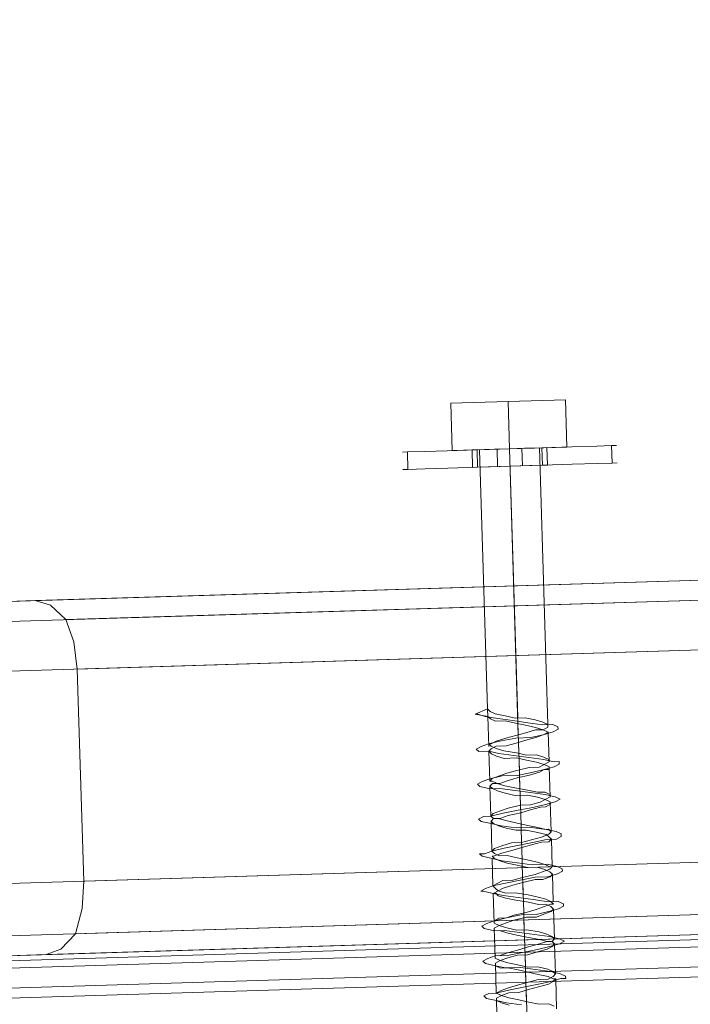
# Model space of a CAD drawing. Extents: x 147111805 to 147230536, y 410950310 to 411028142.
# Tile 6 of 256: x 147160790 to 147160847, y 410974431 to 410974514. Entities that reach past the tile are written whole.
import ezdxf

# ---------------------------------------------------------------- set-up
doc = ezdxf.new("R2010")
doc.units = 0
doc.header["$LTSCALE"] = 100
doc.layers.add('T--A9041--_VERHARDINGEN_Tegels', color=9, linetype='Continuous', transparency=0.3)
doc.layers.add('T--L9071--_TERREINMEUBILAIR_Stoelen', color=1, linetype='Continuous')

# ---------------------------------------------------------------- blocks, each defined once
blk = doc.blocks.new('Picknicktafel 180x160cm')
at = {"layer": 'T--L9071--_TERREINMEUBILAIR_Stoelen', "lineweight": 0}
for p, q in [((198.6396153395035, 0), (198.6396153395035, 1589.116922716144)), ((216.5826199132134, 0), (216.5826199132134, 1589.116922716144)), ((194.2066377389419, 1588.06145185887), (194.2066377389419, 1.055470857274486)), ((220.8045033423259, 1588.06145185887), (220.8045033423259, 1.055470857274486)), ((192.5178843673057, 3.588600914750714), (192.5178843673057, 1585.528321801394)), ((192.5178843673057, 1585.528321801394), (192.5178843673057, 1540.565263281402)), ((222.4932567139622, 3.588600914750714), (222.4932567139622, 1585.528321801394)), ((222.4932567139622, 1540.565263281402), (222.4932567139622, 1585.528321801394)), ((189.7736601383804, 1578.77330831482), (189.7736601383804, 1311.316993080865)), ((192.095696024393, 1578.77330831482), (192.095696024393, 1311.316993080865)), ((192.5178843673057, 1311.316993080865), (192.5178843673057, 1578.77330831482)), ((188.929283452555, 1560.830303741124), (188.929283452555, 1329.259997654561)), ((191.4624135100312, 1560.830303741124), (191.4624135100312, 1329.259997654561)), ((192.5178843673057, 1329.259997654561), (192.5178843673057, 1560.830303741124)), ((192.5178843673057, 1560.830303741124), (192.5178843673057, 1329.259997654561)), ((192.5178843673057, 1540.565263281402), (192.5178843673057, 48.55165943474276)), ((192.5178843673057, 1540.565263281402), (192.5178843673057, 1540.565263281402)), ((192.5178843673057, 1540.565263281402), (192.9400727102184, 1539.298698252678)), ((222.0710683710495, 1539.298698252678), (222.4932567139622, 1540.565263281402)), ((222.4932567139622, 1540.565263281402), (222.4932567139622, 48.55165943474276)), ((192.9400727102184, 1539.298698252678), (194.2066377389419, 1538.032133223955)), ((220.8045033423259, 1538.032133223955), (222.0710683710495, 1539.298698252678)), ((194.2066377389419, 1538.032133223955), (196.3175794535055, 1537.398850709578)), ((194.2066377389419, 1538.032133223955), (194.2066377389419, 51.08478949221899)), ((218.904655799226, 1537.398850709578), (220.8045033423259, 1538.032133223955)), ((220.8045033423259, 1538.032133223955), (220.8045033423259, 51.08478949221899)), ((196.3175794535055, 1537.398850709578), (198.6396153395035, 1537.187756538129)), ((198.6396153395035, 52.14026034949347), (198.6396153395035, 1537.187756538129)), ((198.6396153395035, 1537.187756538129), (216.5826199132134, 1537.187756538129)), ((216.5826199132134, 1537.187756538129), (218.904655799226, 1537.398850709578)), ((216.5826199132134, 1537.187756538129), (216.5826199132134, 52.14026034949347)), ((216.5826199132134, 1537.187756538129), (216.5826199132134, 1537.187756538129)), ((232.6257769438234, 1509.112231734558), (232.6257769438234, 1508.690043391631)), ((232.6257769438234, 1508.690043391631), (232.6257769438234, 1509.112231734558)), ((232.6257769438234, 1509.112231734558), (232.6257769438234, 1509.112231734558)), ((232.6257769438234, 1508.690043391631), (232.6257769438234, 1507.212384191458)), ((232.6257769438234, 1507.212384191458), (232.6257769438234, 1508.690043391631)), ((232.6257769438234, 1508.690043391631), (234.1034361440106, 1508.690043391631)), ((234.1034361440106, 1509.112231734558), (234.1034361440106, 1508.690043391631)), ((234.1034361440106, 1508.690043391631), (234.1034361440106, 1509.112231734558)), ((234.1034361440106, 1509.112231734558), (234.1034361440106, 1509.112231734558)), ((234.1034361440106, 1508.690043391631), (234.1034361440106, 1507.212384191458)), ((234.1034361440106, 1507.212384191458), (234.1034361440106, 1508.690043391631)), ((232.6257769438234, 1507.212384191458), (232.6257769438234, 1505.312536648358)), ((232.6257769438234, 1505.312536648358), (232.6257769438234, 1507.212384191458)), ((234.1034361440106, 1507.212384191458), (234.1034361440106, 1505.312536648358)), ((234.1034361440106, 1505.312536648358), (234.1034361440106, 1507.212384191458)), ((232.6257769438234, 1505.312536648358), (232.6257769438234, 1502.779406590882)), ((232.6257769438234, 1502.779406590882), (232.6257769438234, 1505.312536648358)), ((234.1034361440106, 1505.312536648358), (234.1034361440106, 1502.779406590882)), ((234.1034361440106, 1502.779406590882), (234.1034361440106, 1505.312536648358)), ((234.1034361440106, 1504.89034830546), (238.1142254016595, 1504.89034830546)), ((234.1034361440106, 1504.89034830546), (238.1142254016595, 1504.89034830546)), ((234.1034361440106, 1500.035182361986), (234.1034361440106, 1504.89034830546)), ((234.1034361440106, 1504.89034830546), (234.1034361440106, 1500.035182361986)), ((238.1142254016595, 1504.89034830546), (238.1142254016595, 1500.035182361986)), ((238.1142254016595, 1500.035182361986), (238.1142254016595, 1504.89034830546)), ((187.6627184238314, 1503.412689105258), (187.8738125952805, 1503.623783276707)), ((187.8738125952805, 1503.623783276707), (188.0849067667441, 1503.201594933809)), ((190.6180368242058, 1503.412689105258), (190.8291309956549, 1503.623783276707)), ((190.8291309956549, 1503.623783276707), (191.0402251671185, 1503.201594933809)), ((193.5733552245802, 1503.412689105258), (193.7844493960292, 1503.623783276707)), ((193.7844493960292, 1503.623783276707), (193.9955435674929, 1503.201594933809)), ((196.7397677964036, 1503.412689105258), (196.7397677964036, 1503.623783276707)), ((196.7397677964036, 1503.623783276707), (196.9508619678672, 1503.201594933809)), ((199.695086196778, 1503.412689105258), (199.9061803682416, 1503.623783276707)), ((199.9061803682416, 1503.623783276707), (199.9061803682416, 1503.201594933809)), ((202.6504045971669, 1503.412689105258), (202.861498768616, 1503.623783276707)), ((202.861498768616, 1503.623783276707), (203.0725929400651, 1503.201594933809)), ((205.6057229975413, 1503.412689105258), (205.8168171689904, 1503.623783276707)), ((205.8168171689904, 1503.623783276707), (206.0279113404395, 1503.201594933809)), ((208.5610413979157, 1503.412689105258), (208.7721355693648, 1503.623783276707)), ((208.7721355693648, 1503.623783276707), (208.9832297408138, 1503.201594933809)), ((211.5163597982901, 1502.568312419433), (211.7274539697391, 1503.623783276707)), ((211.7274539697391, 1503.623783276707), (212.1496423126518, 1502.568312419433)), ((211.7274539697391, 1503.412689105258), (211.7274539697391, 1503.623783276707)), ((187.4516242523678, 1502.568312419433), (187.6627184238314, 1503.412689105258)), ((188.0849067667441, 1503.201594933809), (188.0849067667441, 1502.568312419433)), ((190.4069426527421, 1502.568312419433), (190.6180368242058, 1503.412689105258)), ((191.0402251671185, 1503.201594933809), (191.2513193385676, 1502.568312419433)), ((193.3622610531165, 1502.568312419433), (193.5733552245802, 1503.412689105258)), ((193.9955435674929, 1503.201594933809), (194.2066377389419, 1502.568312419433)), ((196.5286736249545, 1502.568312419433), (196.7397677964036, 1503.412689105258)), ((196.9508619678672, 1503.201594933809), (197.1619561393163, 1502.568312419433)), ((199.4839920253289, 1502.568312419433), (199.695086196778, 1503.412689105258)), ((199.9061803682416, 1503.201594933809), (200.1172745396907, 1502.568312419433)), ((202.4393104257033, 1502.568312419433), (202.6504045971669, 1503.412689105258)), ((203.0725929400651, 1503.201594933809), (203.0725929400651, 1502.568312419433)), ((205.3946288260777, 1502.568312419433), (205.6057229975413, 1503.412689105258)), ((206.0279113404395, 1503.201594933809), (206.2390055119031, 1502.568312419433)), ((208.5610413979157, 1502.568312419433), (208.5610413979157, 1503.412689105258)), ((208.9832297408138, 1503.201594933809), (209.1943239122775, 1502.568312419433)), ((211.3052656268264, 1501.723935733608), (211.5163597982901, 1502.779406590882)), ((211.5163597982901, 1502.779406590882), (211.7274539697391, 1503.412689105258)), ((232.6257769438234, 1502.779406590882), (232.6257769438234, 1503.201594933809)), ((232.6257769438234, 1503.201594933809), (232.6257769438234, 1502.779406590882)), ((232.6257769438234, 1503.201594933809), (234.1034361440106, 1503.201594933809)), ((232.6257769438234, 1501.723935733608), (232.6257769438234, 1502.779406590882)), ((232.6257769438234, 1502.779406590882), (232.6257769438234, 1501.723935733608)), ((232.6257769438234, 1502.779406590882), (232.6257769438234, 1500.035182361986)), ((232.6257769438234, 1500.035182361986), (232.6257769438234, 1502.779406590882)), ((232.6257769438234, 1502.779406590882), (234.1034361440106, 1502.779406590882)), ((234.1034361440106, 1503.201594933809), (234.1034361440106, 1502.779406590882)), ((234.1034361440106, 1502.779406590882), (234.1034361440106, 1503.201594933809)), ((234.1034361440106, 1503.201594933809), (234.1034361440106, 1503.201594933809)), ((234.1034361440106, 1502.779406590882), (234.1034361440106, 1500.035182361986)), ((234.1034361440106, 1500.035182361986), (234.1034361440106, 1502.779406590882)), ((234.1034361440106, 1502.779406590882), (234.1034361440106, 1501.723935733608)), ((234.1034361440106, 1501.723935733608), (234.1034361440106, 1502.779406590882)), ((187.4516242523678, 1502.568312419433), (185.1295883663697, 1502.568312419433)), ((187.2405300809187, 1502.146124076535), (187.0294359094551, 1501.512841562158)), ((187.2405300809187, 1501.723935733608), (187.4516242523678, 1502.568312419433)), ((187.4516242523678, 1502.568312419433), (187.2405300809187, 1502.146124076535)), ((187.6627184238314, 1502.568312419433), (187.4516242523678, 1502.568312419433)), ((187.8738125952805, 1502.146124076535), (187.6627184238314, 1502.568312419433)), ((187.6627184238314, 1501.512841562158), (187.8738125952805, 1502.146124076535)), ((187.8738125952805, 1502.146124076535), (188.0849067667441, 1502.568312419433)), ((188.0849067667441, 1501.512841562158), (187.8738125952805, 1502.146124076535)), ((188.0849067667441, 1502.568312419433), (188.2960009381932, 1501.512841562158)), ((188.0849067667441, 1502.568312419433), (188.2960009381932, 1502.146124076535)), ((190.6180368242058, 1502.568312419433), (188.0849067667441, 1502.568312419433)), ((188.2960009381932, 1502.146124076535), (188.5070951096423, 1501.512841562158)), ((190.1958484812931, 1501.723935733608), (190.4069426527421, 1502.568312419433)), ((190.4069426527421, 1502.568312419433), (190.1958484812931, 1502.146124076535)), ((190.1958484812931, 1502.146124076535), (190.1958484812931, 1501.512841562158)), ((190.6180368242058, 1502.568312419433), (190.4069426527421, 1502.568312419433)), ((190.8291309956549, 1502.146124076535), (190.6180368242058, 1502.568312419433)), ((190.6180368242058, 1501.512841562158), (190.8291309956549, 1502.146124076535)), ((190.8291309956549, 1502.146124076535), (191.0402251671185, 1502.568312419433)), ((191.0402251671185, 1501.512841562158), (190.8291309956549, 1502.146124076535)), ((191.0402251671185, 1502.568312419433), (191.2513193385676, 1502.568312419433)), ((193.5733552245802, 1502.568312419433), (191.0402251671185, 1502.568312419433)), ((191.2513193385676, 1502.568312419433), (191.2513193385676, 1501.512841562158)), ((191.2513193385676, 1502.568312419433), (191.2513193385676, 1502.146124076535)), ((191.2513193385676, 1502.146124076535), (191.4624135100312, 1501.512841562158)), ((193.3622610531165, 1502.146124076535), (193.1511668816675, 1501.512841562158)), ((193.3622610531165, 1501.723935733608), (193.3622610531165, 1502.568312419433)), ((193.5733552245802, 1502.568312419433), (193.3622610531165, 1502.568312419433)), ((193.3622610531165, 1502.568312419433), (193.3622610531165, 1502.146124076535)), ((193.7844493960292, 1502.146124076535), (193.5733552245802, 1502.568312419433)), ((193.5733552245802, 1501.512841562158), (193.7844493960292, 1502.146124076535)), ((193.7844493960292, 1502.146124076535), (193.9955435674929, 1502.568312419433)), ((193.9955435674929, 1501.512841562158), (193.7844493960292, 1502.146124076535)), ((193.9955435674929, 1502.568312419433), (194.2066377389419, 1502.568312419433)), ((196.5286736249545, 1502.568312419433), (193.9955435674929, 1502.568312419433)), ((194.2066377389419, 1502.568312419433), (194.4177319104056, 1501.512841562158)), ((194.2066377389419, 1502.568312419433), (194.4177319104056, 1502.146124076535)), ((194.4177319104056, 1502.146124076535), (194.4177319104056, 1501.512841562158)), ((196.3175794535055, 1502.146124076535), (196.1064852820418, 1501.512841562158)), ((196.3175794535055, 1501.723935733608), (196.5286736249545, 1502.568312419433)), ((196.5286736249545, 1502.357218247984), (196.3175794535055, 1502.146124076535)), ((196.7397677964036, 1502.146124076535), (196.5286736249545, 1502.568312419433)), ((196.5286736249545, 1502.568312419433), (196.5286736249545, 1502.357218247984)), ((196.5286736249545, 1501.512841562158), (196.7397677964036, 1502.146124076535)), ((196.7397677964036, 1502.146124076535), (196.9508619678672, 1502.357218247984)), ((196.9508619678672, 1501.723935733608), (196.7397677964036, 1502.146124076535)), ((196.9508619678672, 1502.357218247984), (197.1619561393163, 1502.568312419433)), ((197.1619561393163, 1502.568312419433), (197.3730503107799, 1501.512841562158)), ((197.1619561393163, 1502.568312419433), (197.3730503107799, 1502.146124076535)), ((199.4839920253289, 1502.568312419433), (197.1619561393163, 1502.568312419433)), ((197.3730503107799, 1502.146124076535), (197.584144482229, 1501.723935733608)), ((199.2728978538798, 1501.935029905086), (199.0618036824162, 1501.301747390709)), ((199.2728978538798, 1501.723935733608), (199.4839920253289, 1502.568312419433)), ((199.4839920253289, 1502.357218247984), (199.2728978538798, 1501.935029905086)), ((199.695086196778, 1502.568312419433), (199.4839920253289, 1502.357218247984)), ((199.695086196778, 1502.357218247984), (199.695086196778, 1502.568312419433)), ((199.695086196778, 1501.935029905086), (199.9061803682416, 1502.357218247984)), ((199.9061803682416, 1501.723935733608), (199.695086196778, 1502.357218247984)), ((199.695086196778, 1501.301747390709), (199.695086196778, 1501.935029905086)), ((199.9061803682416, 1502.357218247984), (200.1172745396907, 1502.568312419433)), ((200.1172745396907, 1502.568312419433), (200.3283687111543, 1501.512841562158)), ((200.1172745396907, 1502.568312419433), (200.3283687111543, 1502.357218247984)), ((202.6504045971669, 1502.568312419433), (200.1172745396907, 1502.568312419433)), ((200.3283687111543, 1502.357218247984), (200.5394628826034, 1501.723935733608)), ((202.2282162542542, 1501.935029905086), (202.0171220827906, 1501.301747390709)), ((202.2282162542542, 1501.723935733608), (202.4393104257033, 1502.568312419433)), ((202.4393104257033, 1502.357218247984), (202.2282162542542, 1501.935029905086)), ((202.6504045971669, 1502.568312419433), (202.4393104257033, 1502.357218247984)), ((202.861498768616, 1502.357218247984), (202.6504045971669, 1502.568312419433)), ((202.6504045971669, 1501.301747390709), (202.861498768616, 1501.935029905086)), ((202.861498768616, 1502.357218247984), (203.0725929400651, 1502.568312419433)), ((202.861498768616, 1501.935029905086), (202.861498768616, 1502.357218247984)), ((202.861498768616, 1501.723935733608), (202.861498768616, 1502.357218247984)), ((203.0725929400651, 1502.568312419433), (203.2836871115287, 1501.512841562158)), ((203.0725929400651, 1502.568312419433), (203.2836871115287, 1502.357218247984)), ((205.6057229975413, 1502.568312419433), (203.0725929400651, 1502.568312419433)), ((203.2836871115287, 1502.357218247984), (203.4947812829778, 1501.723935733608)), ((205.1835346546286, 1501.935029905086), (204.972440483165, 1501.301747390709)), ((205.3946288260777, 1502.357218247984), (205.1835346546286, 1501.935029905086)), ((205.3946288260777, 1501.723935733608), (205.3946288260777, 1502.568312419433)), ((205.6057229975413, 1502.568312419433), (205.3946288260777, 1502.357218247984)), ((205.8168171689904, 1502.357218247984), (205.6057229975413, 1502.568312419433)), ((205.6057229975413, 1501.301747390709), (205.8168171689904, 1501.935029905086)), ((205.8168171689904, 1501.935029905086), (206.0279113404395, 1502.357218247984)), ((205.8168171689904, 1501.723935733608), (205.8168171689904, 1502.357218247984)), ((206.0279113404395, 1502.357218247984), (206.0279113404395, 1502.568312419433)), ((206.0279113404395, 1502.568312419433), (206.2390055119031, 1502.357218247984)), ((208.5610413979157, 1502.568312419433), (206.0279113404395, 1502.568312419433)), ((206.2390055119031, 1502.568312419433), (206.4500996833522, 1501.512841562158)), ((206.2390055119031, 1502.357218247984), (206.4500996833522, 1501.723935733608)), ((208.138853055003, 1501.935029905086), (207.9277588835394, 1501.301747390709)), ((208.3499472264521, 1502.357218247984), (208.138853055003, 1501.935029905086)), ((208.3499472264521, 1501.723935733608), (208.5610413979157, 1502.568312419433)), ((208.5610413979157, 1502.568312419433), (208.3499472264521, 1502.357218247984)), ((208.7721355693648, 1502.357218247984), (208.5610413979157, 1502.568312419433)), ((208.5610413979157, 1501.301747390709), (208.7721355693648, 1501.935029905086)), ((208.7721355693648, 1501.935029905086), (208.9832297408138, 1502.357218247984)), ((208.9832297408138, 1501.935029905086), (208.7721355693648, 1502.357218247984)), ((208.9832297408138, 1502.357218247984), (209.1943239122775, 1502.568312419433)), ((211.5163597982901, 1502.568312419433), (208.9832297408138, 1502.568312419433)), ((208.9832297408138, 1501.09065321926), (208.9832297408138, 1501.935029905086)), ((209.1943239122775, 1502.568312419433), (209.4054180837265, 1501.512841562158)), ((209.1943239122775, 1502.568312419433), (209.1943239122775, 1502.357218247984)), ((209.1943239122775, 1502.357218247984), (209.4054180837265, 1501.935029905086)), ((209.4054180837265, 1501.935029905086), (209.6165122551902, 1501.09065321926)), ((211.3052656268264, 1502.357218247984), (211.0941714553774, 1501.935029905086)), ((211.0941714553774, 1501.935029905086), (211.0941714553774, 1501.09065321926)), ((211.5163597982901, 1502.568312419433), (211.3052656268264, 1502.357218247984)), ((212.1496423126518, 1502.568312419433), (211.5163597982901, 1502.568312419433)), ((212.1496423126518, 1502.568312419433), (211.5163597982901, 1502.568312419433)), ((211.5163597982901, 1501.09065321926), (211.7274539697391, 1501.935029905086)), ((211.7274539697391, 1501.935029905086), (211.9385481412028, 1502.357218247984)), ((211.9385481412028, 1502.357218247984), (212.1496423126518, 1502.568312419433)), ((234.1034361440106, 1502.568312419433), (212.1496423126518, 1502.568312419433)), ((234.1034361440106, 1502.146124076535), (234.1034361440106, 1502.568312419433)), ((234.1034361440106, 1502.568312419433), (234.1034361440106, 1502.146124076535)), ((234.1034361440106, 1501.301747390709), (234.1034361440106, 1502.146124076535)), ((234.1034361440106, 1502.146124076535), (234.1034361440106, 1501.301747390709)), ((187.0294359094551, 1500.457370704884), (187.2405300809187, 1501.723935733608)), ((187.4516242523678, 1500.668464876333), (187.6627184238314, 1501.512841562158)), ((188.0849067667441, 1500.668464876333), (188.0849067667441, 1501.512841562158)), ((188.2960009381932, 1501.512841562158), (188.5070951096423, 1500.246276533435)), ((188.5070951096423, 1501.512841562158), (188.7181892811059, 1500.668464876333)), ((190.1958484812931, 1501.512841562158), (189.984754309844, 1500.668464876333)), ((190.1958484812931, 1500.457370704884), (190.1958484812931, 1501.723935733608)), ((190.4069426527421, 1500.668464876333), (190.6180368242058, 1501.512841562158)), ((191.2513193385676, 1500.668464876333), (191.0402251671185, 1501.512841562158)), ((191.2513193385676, 1501.512841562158), (191.4624135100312, 1500.246276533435)), ((191.4624135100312, 1501.512841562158), (191.6735076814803, 1500.668464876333)), ((193.1511668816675, 1501.512841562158), (192.9400727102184, 1500.668464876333)), ((193.1511668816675, 1500.457370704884), (193.3622610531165, 1501.723935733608)), ((193.3622610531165, 1500.668464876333), (193.5733552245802, 1501.512841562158)), ((194.2066377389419, 1500.879559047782), (193.9955435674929, 1501.512841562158)), ((194.4177319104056, 1501.512841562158), (194.6288260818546, 1500.246276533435)), ((194.4177319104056, 1501.512841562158), (194.6288260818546, 1500.879559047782)), ((196.1064852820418, 1501.512841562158), (195.8953911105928, 1500.668464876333)), ((196.1064852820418, 1500.457370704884), (196.3175794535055, 1501.723935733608)), ((196.5286736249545, 1500.668464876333), (196.5286736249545, 1501.512841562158)), ((197.1619561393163, 1500.879559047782), (196.9508619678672, 1501.723935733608)), ((197.3730503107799, 1501.512841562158), (197.584144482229, 1500.246276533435)), ((197.584144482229, 1501.723935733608), (197.584144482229, 1500.879559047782)), ((199.0618036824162, 1501.301747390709), (198.8507095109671, 1500.457370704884)), ((199.0618036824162, 1500.457370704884), (199.2728978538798, 1501.723935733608)), ((199.4839920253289, 1500.457370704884), (199.695086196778, 1501.301747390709)), ((200.1172745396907, 1500.879559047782), (199.9061803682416, 1501.723935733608)), ((200.3283687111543, 1501.512841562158), (200.5394628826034, 1500.246276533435)), ((200.5394628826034, 1501.723935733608), (200.750557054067, 1500.879559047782)), ((202.0171220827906, 1501.301747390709), (201.8060279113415, 1500.457370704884)), ((202.0171220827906, 1500.457370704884), (202.2282162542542, 1501.723935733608)), ((202.4393104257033, 1500.457370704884), (202.6504045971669, 1501.301747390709)), ((203.0725929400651, 1501.09065321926), (202.861498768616, 1501.723935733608)), ((203.2836871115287, 1500.035182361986), (203.0725929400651, 1501.09065321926)), ((203.2836871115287, 1501.512841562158), (203.4947812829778, 1500.246276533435)), ((203.4947812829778, 1501.723935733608), (203.7058754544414, 1501.09065321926)), ((203.7058754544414, 1501.09065321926), (203.9169696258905, 1500.035182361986)), ((204.972440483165, 1501.301747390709), (204.7613463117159, 1500.457370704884)), ((205.1835346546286, 1500.457370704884), (205.3946288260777, 1501.723935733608)), ((205.3946288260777, 1500.457370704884), (205.6057229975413, 1501.301747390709)), ((206.0279113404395, 1501.09065321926), (205.8168171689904, 1501.723935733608)), ((206.2390055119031, 1500.246276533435), (206.0279113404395, 1501.09065321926)), ((206.4500996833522, 1501.723935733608), (206.6611938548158, 1501.09065321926)), ((206.4500996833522, 1501.512841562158), (206.4500996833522, 1500.246276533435)), ((206.6611938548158, 1501.09065321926), (206.8722880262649, 1500.246276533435)), ((207.9277588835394, 1501.301747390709), (207.9277588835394, 1500.246276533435)), ((208.138853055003, 1500.457370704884), (208.3499472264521, 1501.723935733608)), ((208.3499472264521, 1500.246276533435), (208.5610413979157, 1501.301747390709)), ((209.1943239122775, 1500.246276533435), (208.9832297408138, 1501.09065321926)), ((209.4054180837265, 1501.512841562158), (209.6165122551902, 1500.246276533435)), ((209.6165122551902, 1501.09065321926), (209.8276064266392, 1500.246276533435)), ((211.0941714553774, 1501.09065321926), (210.8830772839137, 1500.246276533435)), ((211.0941714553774, 1500.457370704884), (211.3052656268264, 1501.723935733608)), ((211.3052656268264, 1500.246276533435), (211.5163597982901, 1501.09065321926)), ((232.6257769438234, 1500.035182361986), (232.6257769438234, 1501.723935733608)), ((232.6257769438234, 1501.723935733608), (232.6257769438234, 1500.035182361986)), ((232.6257769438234, 1501.09065321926), (234.1034361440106, 1501.09065321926)), ((234.1034361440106, 1501.723935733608), (234.1034361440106, 1500.035182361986)), ((234.1034361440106, 1500.035182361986), (234.1034361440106, 1501.723935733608)), ((234.1034361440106, 1500.035182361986), (234.1034361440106, 1501.301747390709)), ((234.1034361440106, 1501.301747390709), (234.1034361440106, 1500.035182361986)), ((187.2405300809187, 1499.824088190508), (187.4516242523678, 1500.668464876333)), ((188.2960009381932, 1499.824088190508), (188.0849067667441, 1500.668464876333)), ((188.5070951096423, 1500.246276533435), (188.7181892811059, 1498.979711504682)), ((188.7181892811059, 1500.668464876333), (188.929283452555, 1499.824088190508)), ((189.984754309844, 1500.668464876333), (189.7736601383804, 1499.824088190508)), ((189.984754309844, 1499.19080567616), (190.1958484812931, 1500.457370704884)), ((190.1958484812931, 1499.824088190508), (190.4069426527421, 1500.668464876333)), ((191.2513193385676, 1499.824088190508), (191.2513193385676, 1500.668464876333)), ((191.4624135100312, 1500.246276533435), (191.6735076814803, 1498.979711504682)), ((191.6735076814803, 1500.668464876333), (191.8846018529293, 1499.824088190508)), ((192.9400727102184, 1500.668464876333), (192.7289785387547, 1499.824088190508)), ((192.9400727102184, 1499.19080567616), (193.1511668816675, 1500.457370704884)), ((193.3622610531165, 1499.824088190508), (193.3622610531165, 1500.668464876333)), ((194.4177319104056, 1499.824088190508), (194.2066377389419, 1500.879559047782)), ((194.6288260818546, 1500.879559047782), (194.8399202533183, 1499.824088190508)), ((194.6288260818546, 1500.246276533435), (194.6288260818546, 1498.979711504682)), ((195.8953911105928, 1500.668464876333), (195.6842969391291, 1499.612994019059)), ((195.8953911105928, 1499.19080567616), (196.1064852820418, 1500.457370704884)), ((196.3175794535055, 1499.612994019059), (196.5286736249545, 1500.668464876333)), ((197.3730503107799, 1500.035182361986), (197.1619561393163, 1500.879559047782)), ((197.584144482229, 1500.879559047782), (197.7952386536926, 1500.035182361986)), ((197.584144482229, 1500.246276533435), (197.7952386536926, 1498.979711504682)), ((198.8507095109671, 1500.457370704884), (198.6396153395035, 1499.612994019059)), ((198.8507095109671, 1499.19080567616), (199.0618036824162, 1500.457370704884)), ((199.2728978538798, 1499.612994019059), (199.4839920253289, 1500.457370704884)), ((200.3283687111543, 1500.035182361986), (200.1172745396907, 1500.879559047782)), ((200.5394628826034, 1500.246276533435), (200.750557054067, 1498.979711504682)), ((200.750557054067, 1500.879559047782), (200.750557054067, 1500.035182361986)), ((201.8060279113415, 1500.457370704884), (201.8060279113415, 1499.612994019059)), ((202.0171220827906, 1499.19080567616), (202.0171220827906, 1500.457370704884)), ((202.2282162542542, 1499.612994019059), (202.4393104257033, 1500.457370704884)), ((203.4947812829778, 1500.246276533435), (203.7058754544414, 1498.979711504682)), ((204.7613463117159, 1500.457370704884), (204.7613463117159, 1499.401899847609)), ((204.972440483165, 1499.19080567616), (205.1835346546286, 1500.457370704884)), ((205.1835346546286, 1499.401899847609), (205.3946288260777, 1500.457370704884)), ((206.4500996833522, 1499.19080567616), (206.2390055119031, 1500.246276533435)), ((206.4500996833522, 1500.246276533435), (206.6611938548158, 1498.979711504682)), ((206.8722880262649, 1500.246276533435), (207.0833821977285, 1499.19080567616)), ((207.9277588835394, 1500.246276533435), (207.7166647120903, 1499.401899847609)), ((207.9277588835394, 1499.19080567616), (208.138853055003, 1500.457370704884)), ((208.138853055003, 1499.401899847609), (208.3499472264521, 1500.246276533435)), ((209.4054180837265, 1499.401899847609), (209.1943239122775, 1500.246276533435)), ((209.6165122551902, 1500.246276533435), (209.6165122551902, 1498.979711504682)), ((209.8276064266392, 1500.246276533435), (210.0387005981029, 1499.401899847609)), ((210.8830772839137, 1500.246276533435), (210.6719831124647, 1499.401899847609)), ((210.8830772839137, 1499.19080567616), (211.0941714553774, 1500.457370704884)), ((211.3052656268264, 1499.401899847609), (211.3052656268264, 1500.246276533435)), ((188.2960009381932, 1500.035182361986), (185.7628708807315, 1500.035182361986)), ((187.0294359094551, 1498.979711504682), (187.2405300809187, 1499.824088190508)), ((189.7736601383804, 1500.035182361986), (187.2405300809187, 1500.035182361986)), ((188.5070951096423, 1498.979711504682), (188.2960009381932, 1499.824088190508)), ((191.2513193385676, 1500.035182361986), (188.929283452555, 1500.035182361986)), ((188.929283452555, 1499.824088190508), (189.1403776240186, 1498.979711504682)), ((189.7736601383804, 1499.824088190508), (189.5625659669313, 1498.979711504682)), ((190.1958484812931, 1498.979711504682), (190.1958484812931, 1499.824088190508)), ((192.7289785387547, 1500.035182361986), (190.4069426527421, 1500.035182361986)), ((191.4624135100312, 1498.979711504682), (191.2513193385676, 1499.824088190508)), ((194.2066377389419, 1500.035182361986), (191.8846018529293, 1500.035182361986)), ((191.8846018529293, 1499.824088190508), (192.095696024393, 1498.979711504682)), ((192.7289785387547, 1499.824088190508), (192.5178843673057, 1498.768617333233)), ((193.1511668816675, 1498.768617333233), (193.3622610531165, 1499.824088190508)), ((195.8953911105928, 1500.035182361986), (193.3622610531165, 1500.035182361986)), ((194.4177319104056, 1498.979711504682), (194.4177319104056, 1499.824088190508)), ((197.3730503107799, 1500.035182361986), (194.8399202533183, 1500.035182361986)), ((194.8399202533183, 1499.824088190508), (195.0510144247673, 1498.979711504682)), ((195.6842969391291, 1499.612994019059), (195.47320276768, 1498.768617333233)), ((196.1064852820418, 1498.768617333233), (196.3175794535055, 1499.612994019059)), ((198.8507095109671, 1500.035182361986), (196.3175794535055, 1500.035182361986)), ((197.584144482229, 1498.979711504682), (197.3730503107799, 1500.035182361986)), ((197.7952386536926, 1500.035182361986), (198.0063328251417, 1498.979711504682)), ((200.3283687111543, 1500.035182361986), (197.7952386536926, 1500.035182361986)), ((198.6396153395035, 1499.612994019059), (198.6396153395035, 1498.768617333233)), ((199.0618036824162, 1498.768617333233), (199.2728978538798, 1499.612994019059)), ((201.8060279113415, 1500.035182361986), (199.2728978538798, 1500.035182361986)), ((200.5394628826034, 1499.19080567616), (200.3283687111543, 1500.035182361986)), ((200.750557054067, 1500.035182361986), (200.9616512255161, 1499.19080567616)), ((203.2836871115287, 1500.035182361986), (200.750557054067, 1500.035182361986)), ((201.8060279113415, 1499.612994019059), (201.5949337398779, 1498.768617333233)), ((202.0171220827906, 1498.768617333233), (202.2282162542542, 1499.612994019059)), ((204.7613463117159, 1500.035182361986), (202.2282162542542, 1500.035182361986)), ((203.4947812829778, 1499.19080567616), (203.2836871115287, 1500.035182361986)), ((203.9169696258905, 1500.035182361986), (203.9169696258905, 1499.19080567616)), ((206.2390055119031, 1500.035182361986), (203.9169696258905, 1500.035182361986)), ((204.7613463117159, 1499.401899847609), (204.5502521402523, 1498.557523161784)), ((204.972440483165, 1498.557523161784), (205.1835346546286, 1499.401899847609)), ((207.7166647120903, 1500.035182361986), (205.3946288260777, 1500.035182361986)), ((209.1943239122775, 1500.035182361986), (206.8722880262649, 1500.035182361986)), ((207.7166647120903, 1499.401899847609), (207.5055705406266, 1498.557523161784)), ((208.138853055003, 1498.557523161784), (208.138853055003, 1499.401899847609)), ((210.8830772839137, 1500.035182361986), (208.3499472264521, 1500.035182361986)), ((209.6165122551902, 1498.557523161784), (209.4054180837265, 1499.401899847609)), ((234.1034361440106, 1500.035182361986), (209.8276064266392, 1500.035182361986)), ((210.0387005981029, 1499.401899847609), (210.249794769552, 1498.557523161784)), ((210.6719831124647, 1499.401899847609), (210.4608889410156, 1498.557523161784)), ((211.0941714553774, 1498.557523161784), (211.3052656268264, 1499.401899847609)), ((234.1034361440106, 1500.035182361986), (211.3052656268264, 1500.035182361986)), ((232.6257769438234, 1498.346428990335), (232.6257769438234, 1500.035182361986)), ((232.6257769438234, 1500.035182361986), (232.6257769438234, 1498.346428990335)), ((232.6257769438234, 1500.035182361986), (232.6257769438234, 1497.29095813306)), ((232.6257769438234, 1497.29095813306), (232.6257769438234, 1500.035182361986)), ((234.1034361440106, 1500.035182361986), (238.1142254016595, 1500.035182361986)), ((234.1034361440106, 1500.035182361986), (238.1142254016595, 1500.035182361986)), ((234.1034361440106, 1498.768617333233), (234.1034361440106, 1500.035182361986)), ((234.1034361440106, 1500.035182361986), (234.1034361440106, 1498.768617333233)), ((234.1034361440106, 1500.035182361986), (234.1034361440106, 1495.180016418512)), ((234.1034361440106, 1495.180016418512), (234.1034361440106, 1500.035182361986)), ((234.1034361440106, 1500.035182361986), (234.1034361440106, 1500.035182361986)), ((234.1034361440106, 1500.035182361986), (234.1034361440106, 1497.29095813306)), ((234.1034361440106, 1497.29095813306), (234.1034361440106, 1500.035182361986)), ((234.1034361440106, 1500.035182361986), (234.1034361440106, 1498.346428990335)), ((234.1034361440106, 1498.346428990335), (234.1034361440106, 1500.035182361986)), ((238.1142254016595, 1500.035182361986), (238.1142254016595, 1495.180016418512)), ((238.1142254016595, 1495.180016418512), (238.1142254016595, 1500.035182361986)), ((187.0294359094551, 1498.135334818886), (187.0294359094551, 1498.979711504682)), ((188.7181892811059, 1498.135334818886), (188.5070951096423, 1498.979711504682)), ((188.7181892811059, 1498.979711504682), (188.929283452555, 1497.924240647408)), ((189.1403776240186, 1498.979711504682), (189.1403776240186, 1498.135334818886)), ((189.5625659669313, 1498.979711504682), (189.3514717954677, 1498.135334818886)), ((189.7736601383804, 1497.924240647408), (189.984754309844, 1499.19080567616)), ((189.984754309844, 1498.135334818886), (190.1958484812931, 1498.979711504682)), ((191.6735076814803, 1498.135334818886), (191.4624135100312, 1498.979711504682)), ((191.6735076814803, 1498.979711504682), (191.8846018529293, 1497.924240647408)), ((192.095696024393, 1498.979711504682), (192.306790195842, 1498.135334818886)), ((192.5178843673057, 1498.768617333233), (192.306790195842, 1498.135334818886)), ((192.7289785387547, 1497.924240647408), (192.9400727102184, 1499.19080567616)), ((192.9400727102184, 1498.135334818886), (193.1511668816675, 1498.768617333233)), ((194.6288260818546, 1498.346428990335), (194.4177319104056, 1498.979711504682)), ((194.6288260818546, 1498.979711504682), (194.8399202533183, 1497.924240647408)), ((195.0510144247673, 1498.979711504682), (195.2621085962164, 1498.346428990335)), ((195.47320276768, 1498.768617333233), (195.47320276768, 1498.135334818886)), ((195.6842969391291, 1497.924240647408), (195.8953911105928, 1499.19080567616)), ((195.8953911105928, 1498.135334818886), (196.1064852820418, 1498.768617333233)), ((197.584144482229, 1498.346428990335), (197.584144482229, 1498.979711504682)), ((197.7952386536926, 1498.979711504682), (197.7952386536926, 1497.924240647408)), ((198.0063328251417, 1498.979711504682), (198.2174269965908, 1498.346428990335)), ((198.6396153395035, 1498.768617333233), (198.4285211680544, 1498.135334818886)), ((198.8507095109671, 1497.924240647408), (198.8507095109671, 1499.19080567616)), ((198.8507095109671, 1498.135334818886), (199.0618036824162, 1498.768617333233)), ((200.750557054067, 1498.346428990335), (200.5394628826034, 1499.19080567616)), ((200.750557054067, 1498.979711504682), (200.9616512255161, 1497.924240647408)), ((200.9616512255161, 1499.19080567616), (201.1727453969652, 1498.346428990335)), ((201.5949337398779, 1498.768617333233), (201.3838395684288, 1497.924240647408)), ((201.8060279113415, 1497.924240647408), (202.0171220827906, 1499.19080567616)), ((201.8060279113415, 1497.924240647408), (202.0171220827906, 1498.768617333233)), ((203.7058754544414, 1498.346428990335), (203.4947812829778, 1499.19080567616)), ((203.7058754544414, 1498.979711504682), (203.9169696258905, 1497.924240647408)), ((203.9169696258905, 1499.19080567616), (204.1280637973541, 1498.346428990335)), ((204.5502521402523, 1498.557523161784), (204.3391579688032, 1497.924240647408)), ((204.7613463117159, 1497.924240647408), (204.972440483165, 1499.19080567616)), ((204.972440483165, 1497.924240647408), (204.972440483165, 1498.557523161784)), ((206.6611938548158, 1498.346428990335), (206.4500996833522, 1499.19080567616)), ((206.6611938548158, 1498.979711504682), (206.8722880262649, 1497.924240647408)), ((207.0833821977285, 1499.19080567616), (207.0833821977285, 1498.346428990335)), ((207.5055705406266, 1498.557523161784), (207.2944763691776, 1497.924240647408)), ((207.7166647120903, 1497.924240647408), (207.9277588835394, 1499.19080567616)), ((207.9277588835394, 1497.924240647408), (208.138853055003, 1498.557523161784)), ((209.6165122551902, 1498.979711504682), (209.8276064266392, 1497.924240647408)), ((209.8276064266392, 1497.924240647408), (209.6165122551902, 1498.557523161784)), ((210.249794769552, 1498.557523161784), (210.249794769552, 1497.924240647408)), ((210.4608889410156, 1498.557523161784), (210.249794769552, 1497.924240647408)), ((210.6719831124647, 1497.924240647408), (210.8830772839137, 1499.19080567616)), ((210.8830772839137, 1497.924240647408), (211.0941714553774, 1498.557523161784)), ((232.6257769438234, 1498.979711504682), (234.1034361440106, 1498.979711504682)), ((234.1034361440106, 1497.924240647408), (234.1034361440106, 1498.768617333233)), ((234.1034361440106, 1498.768617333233), (234.1034361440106, 1497.924240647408)), ((186.818341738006, 1497.713146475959), (187.0294359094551, 1498.135334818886)), ((188.929283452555, 1497.713146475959), (188.7181892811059, 1498.135334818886)), ((188.929283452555, 1497.924240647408), (189.1403776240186, 1497.079863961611)), ((189.1403776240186, 1497.50205230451), (188.929283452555, 1497.713146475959)), ((189.1403776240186, 1498.135334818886), (189.3514717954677, 1497.713146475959)), ((189.3514717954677, 1498.135334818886), (189.1403776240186, 1497.713146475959)), ((189.1403776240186, 1497.713146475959), (189.1403776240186, 1497.50205230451)), ((189.3514717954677, 1497.713146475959), (189.5625659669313, 1497.50205230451)), ((189.5625659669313, 1497.079863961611), (189.7736601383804, 1497.924240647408)), ((189.5625659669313, 1497.50205230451), (189.7736601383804, 1497.713146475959)), ((189.7736601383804, 1497.713146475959), (189.984754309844, 1498.135334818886)), ((191.8846018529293, 1497.713146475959), (191.6735076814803, 1498.135334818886)), ((191.8846018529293, 1497.924240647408), (192.095696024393, 1497.079863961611)), ((192.095696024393, 1497.50205230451), (191.8846018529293, 1497.713146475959)), ((192.306790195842, 1497.713146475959), (192.095696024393, 1497.50205230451)), ((192.306790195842, 1498.135334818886), (192.306790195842, 1497.713146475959)), ((192.306790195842, 1498.135334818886), (192.306790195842, 1497.713146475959)), ((192.306790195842, 1497.713146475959), (192.5178843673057, 1497.50205230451)), ((192.5178843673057, 1497.079863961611), (192.7289785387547, 1497.924240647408)), ((192.5178843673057, 1497.50205230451), (192.7289785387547, 1497.713146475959)), ((192.7289785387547, 1497.713146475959), (192.9400727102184, 1498.135334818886)), ((194.8399202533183, 1497.713146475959), (194.6288260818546, 1498.346428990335)), ((194.8399202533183, 1497.924240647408), (195.0510144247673, 1497.079863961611)), ((195.0510144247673, 1497.50205230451), (194.8399202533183, 1497.713146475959)), ((195.2621085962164, 1497.713146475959), (195.0510144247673, 1497.50205230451)), ((195.2621085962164, 1498.346428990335), (195.47320276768, 1497.713146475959)), ((195.47320276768, 1498.135334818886), (195.2621085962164, 1497.713146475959)), ((195.47320276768, 1497.713146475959), (195.47320276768, 1497.50205230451)), ((195.47320276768, 1497.50205230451), (195.6842969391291, 1497.713146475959)), ((195.6842969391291, 1497.713146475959), (195.8953911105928, 1498.135334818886)), ((195.6842969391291, 1497.079863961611), (195.6842969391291, 1497.924240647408)), ((197.7952386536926, 1497.713146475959), (197.584144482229, 1498.346428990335)), ((197.7952386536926, 1497.924240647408), (198.0063328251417, 1497.079863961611)), ((198.0063328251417, 1497.50205230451), (197.7952386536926, 1497.713146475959)), ((198.2174269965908, 1497.713146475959), (198.0063328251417, 1497.50205230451)), ((198.2174269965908, 1498.346428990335), (198.4285211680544, 1497.713146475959)), ((198.4285211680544, 1498.135334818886), (198.2174269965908, 1497.713146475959)), ((198.4285211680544, 1497.713146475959), (198.6396153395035, 1497.50205230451)), ((198.6396153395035, 1497.713146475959), (198.8507095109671, 1498.135334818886)), ((198.6396153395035, 1497.079863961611), (198.8507095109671, 1497.924240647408)), ((198.6396153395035, 1497.50205230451), (198.6396153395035, 1497.713146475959)), ((200.750557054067, 1497.713146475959), (200.750557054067, 1498.346428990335)), ((200.9616512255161, 1497.50205230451), (200.750557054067, 1497.713146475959)), ((200.9616512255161, 1497.924240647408), (200.9616512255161, 1497.079863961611)), ((201.1727453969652, 1497.713146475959), (200.9616512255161, 1497.50205230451)), ((201.1727453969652, 1498.346428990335), (201.3838395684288, 1497.713146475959)), ((201.3838395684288, 1497.924240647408), (201.1727453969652, 1497.713146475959)), ((201.3838395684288, 1497.713146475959), (201.5949337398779, 1497.50205230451)), ((201.5949337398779, 1497.079863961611), (201.8060279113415, 1497.924240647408)), ((201.5949337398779, 1497.50205230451), (201.8060279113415, 1497.713146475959)), ((201.8060279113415, 1497.713146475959), (201.8060279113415, 1497.924240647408)), ((203.7058754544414, 1497.924240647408), (203.7058754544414, 1498.346428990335)), ((203.9169696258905, 1497.50205230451), (203.7058754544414, 1497.924240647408)), ((203.9169696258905, 1497.924240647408), (204.1280637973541, 1497.079863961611)), ((204.1280637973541, 1498.346428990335), (204.3391579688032, 1497.924240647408)), ((204.3391579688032, 1497.924240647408), (204.1280637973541, 1497.50205230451)), ((204.3391579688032, 1497.924240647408), (204.5502521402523, 1497.50205230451)), ((204.5502521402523, 1497.079863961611), (204.7613463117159, 1497.924240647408)), ((204.7613463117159, 1497.50205230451), (204.972440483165, 1497.924240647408)), ((206.8722880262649, 1497.924240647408), (206.6611938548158, 1498.346428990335)), ((206.8722880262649, 1497.924240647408), (207.0833821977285, 1497.079863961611)), ((206.8722880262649, 1497.50205230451), (206.8722880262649, 1497.924240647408)), ((207.0833821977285, 1498.346428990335), (207.2944763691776, 1497.924240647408)), ((207.2944763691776, 1497.924240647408), (207.0833821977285, 1497.50205230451)), ((207.2944763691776, 1497.924240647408), (207.5055705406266, 1497.50205230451)), ((207.5055705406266, 1497.079863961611), (207.7166647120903, 1497.924240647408)), ((207.7166647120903, 1497.50205230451), (207.9277588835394, 1497.924240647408)), ((209.8276064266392, 1497.924240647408), (210.0387005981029, 1497.079863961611)), ((210.0387005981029, 1497.50205230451), (209.8276064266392, 1497.924240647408)), ((210.249794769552, 1497.924240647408), (210.0387005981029, 1497.50205230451)), ((210.249794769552, 1497.924240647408), (210.4608889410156, 1497.50205230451)), ((210.6719831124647, 1497.079863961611), (210.6719831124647, 1497.924240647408)), ((210.6719831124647, 1497.50205230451), (210.8830772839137, 1497.924240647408)), ((232.6257769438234, 1497.29095813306), (232.6257769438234, 1498.346428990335)), ((232.6257769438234, 1498.346428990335), (232.6257769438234, 1497.29095813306)), ((234.1034361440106, 1498.346428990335), (234.1034361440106, 1497.29095813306)), ((234.1034361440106, 1497.29095813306), (234.1034361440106, 1498.346428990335)), ((234.1034361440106, 1497.50205230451), (234.1034361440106, 1497.924240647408)), ((234.1034361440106, 1497.924240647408), (234.1034361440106, 1497.50205230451)), ((189.1403776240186, 1497.50205230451), (186.6072475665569, 1497.50205230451)), ((189.1403776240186, 1497.079863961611), (189.1403776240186, 1496.657675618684)), ((189.3514717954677, 1496.657675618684), (189.5625659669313, 1497.079863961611)), ((192.095696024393, 1497.50205230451), (189.5625659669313, 1497.50205230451)), ((192.095696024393, 1497.079863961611), (192.306790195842, 1496.657675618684)), ((192.306790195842, 1496.657675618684), (192.5178843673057, 1497.079863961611)), ((195.0510144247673, 1497.50205230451), (192.5178843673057, 1497.50205230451)), ((195.0510144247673, 1497.079863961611), (195.2621085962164, 1496.657675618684)), ((195.47320276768, 1496.657675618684), (195.6842969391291, 1497.079863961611)), ((198.0063328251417, 1497.50205230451), (195.6842969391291, 1497.50205230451)), ((198.0063328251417, 1497.079863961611), (198.2174269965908, 1496.657675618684)), ((198.4285211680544, 1496.657675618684), (198.6396153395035, 1497.079863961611)), ((200.9616512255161, 1497.50205230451), (198.6396153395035, 1497.50205230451)), ((200.9616512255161, 1497.079863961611), (201.1727453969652, 1496.657675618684)), ((201.3838395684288, 1496.657675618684), (201.5949337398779, 1497.079863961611)), ((204.1280637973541, 1497.50205230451), (201.5949337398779, 1497.50205230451)), ((204.1280637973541, 1497.50205230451), (203.9169696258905, 1497.50205230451)), ((204.1280637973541, 1497.079863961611), (204.3391579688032, 1496.657675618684)), ((204.3391579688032, 1496.657675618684), (204.5502521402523, 1497.079863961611)), ((204.5502521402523, 1497.50205230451), (204.7613463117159, 1497.50205230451)), ((207.0833821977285, 1497.50205230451), (204.5502521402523, 1497.50205230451)), ((207.0833821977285, 1497.50205230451), (206.8722880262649, 1497.50205230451)), ((207.0833821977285, 1497.079863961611), (207.2944763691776, 1496.657675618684)), ((207.5055705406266, 1497.50205230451), (207.7166647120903, 1497.50205230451)), ((210.0387005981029, 1497.50205230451), (207.5055705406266, 1497.50205230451)), ((207.5055705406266, 1496.657675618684), (207.5055705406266, 1497.079863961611)), ((210.0387005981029, 1497.079863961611), (210.249794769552, 1496.657675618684)), ((210.4608889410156, 1497.50205230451), (210.6719831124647, 1497.50205230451)), ((210.4608889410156, 1496.657675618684), (210.6719831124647, 1497.079863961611)), ((234.1034361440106, 1497.50205230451), (210.6719831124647, 1497.50205230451)), ((232.6257769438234, 1496.868769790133), (232.6257769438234, 1497.29095813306)), ((232.6257769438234, 1497.29095813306), (232.6257769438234, 1496.868769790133)), ((232.6257769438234, 1497.29095813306), (232.6257769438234, 1494.757828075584)), ((232.6257769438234, 1494.757828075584), (232.6257769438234, 1497.29095813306)), ((232.6257769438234, 1497.29095813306), (234.1034361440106, 1497.29095813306)), ((232.6257769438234, 1496.868769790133), (232.6257769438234, 1496.868769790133)), ((232.6257769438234, 1496.868769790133), (234.1034361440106, 1496.868769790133)), ((234.1034361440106, 1497.50205230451), (234.1034361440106, 1497.50205230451)), ((234.1034361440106, 1497.29095813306), (234.1034361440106, 1494.757828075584)), ((234.1034361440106, 1494.757828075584), (234.1034361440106, 1497.29095813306)), ((234.1034361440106, 1497.29095813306), (234.1034361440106, 1496.868769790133)), ((234.1034361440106, 1496.868769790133), (234.1034361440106, 1497.29095813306)), ((189.1403776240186, 1496.657675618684), (189.3514717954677, 1496.657675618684)), ((195.2621085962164, 1496.657675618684), (195.47320276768, 1496.657675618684)), ((198.2174269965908, 1496.657675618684), (198.4285211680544, 1496.657675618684)), ((201.1727453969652, 1496.657675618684), (201.3838395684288, 1496.657675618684)), ((207.2944763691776, 1496.657675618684), (207.5055705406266, 1496.657675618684)), ((210.249794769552, 1496.657675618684), (210.4608889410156, 1496.657675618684)), ((232.6257769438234, 1494.757828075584), (232.6257769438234, 1492.646886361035)), ((232.6257769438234, 1492.646886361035), (232.6257769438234, 1494.757828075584)), ((234.1034361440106, 1495.180016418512), (238.1142254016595, 1495.180016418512)), ((234.1034361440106, 1495.180016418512), (238.1142254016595, 1495.180016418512)), ((234.1034361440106, 1494.757828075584), (234.1034361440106, 1492.646886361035)), ((234.1034361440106, 1492.646886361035), (234.1034361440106, 1494.757828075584)), ((232.6257769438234, 1492.646886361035), (232.6257769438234, 1491.380321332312)), ((232.6257769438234, 1491.380321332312), (232.6257769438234, 1492.646886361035)), ((234.1034361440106, 1492.646886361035), (234.1034361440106, 1491.380321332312)), ((234.1034361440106, 1491.380321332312), (234.1034361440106, 1492.646886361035)), ((232.6257769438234, 1491.380321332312), (232.6257769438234, 1490.958132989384)), ((232.6257769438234, 1490.958132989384), (232.6257769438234, 1491.380321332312)), ((232.6257769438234, 1491.380321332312), (234.1034361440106, 1491.380321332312)), ((234.1034361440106, 1491.380321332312), (234.1034361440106, 1490.958132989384)), ((234.1034361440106, 1490.958132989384), (234.1034361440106, 1491.380321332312))]:
    blk.add_line(p, q, dxfattribs=at)

msp = doc.modelspace()

# ---------------------------------------------------------------- hatches: boundary and pattern name
at = {"layer": 'T--A9041--_VERHARDINGEN_Tegels'}
h = msp.add_hatch(dxfattribs=at)
h.set_pattern_fill('ANSI37', color=256, scale=200, angle=45)
h.set_pattern_definition([(90, (0, 0), (-635, 0), []), (180, (0, 0), (0, -635), [])])
h.paths.add_polyline_path([(147171124.6155927, 410978496.7849257), (147171124.6155927, 410985174.1051784), (147175311.8159577, 410985174.1051784), (147179724.0163228, 410985174.1051784), (147179724.0163228, 410987548.1668265), (147175674.6155927, 410987550.9475302), (147175674.6155927, 410986269.3768906), (147173554.6155927, 410986269.3768906), (147173554.6155927, 410986569.3768906), (147175374.6155927, 410986569.3768906), (147175374.6155927, 410989649.3768906), (147175374.6155927, 410993004.2881792), (147173550.8201925, 410993004.2881792), (147173550.8201925, 410993134.3405678), (147165980.8201925, 410993134.3405678), (147159696.0572113, 410993137.1650009), (147159704.9791517, 410992687.6886738), (147159705.673752, 410992652.6955669), (147159710.6310576, 410990922.4531842), (147159740.006855, 410990923.0362831), (147159789.3234792, 410988438.5257165), (147159881.8045546, 410983779.4434608), (147160071.926593, 410974201.3302012), (147160091.7723167, 410973201.5271471), (147160156.2709204, 410969952.1672208), (147160833.6374897, 410969965.612699), (147162965.7175028, 410970007.9337059), (147169999.3319892, 410970147.5483757), (147172541.3312546, 410970198.0061296), (147177217.9100407, 410970290.8345047), (147177327.8883767, 410970293.0175343), (147177280.2586386, 410972692.5448644), (147177850.1463795, 410972703.8569272), (147179529.8155105, 410972737.1977439), (147180789.5630606, 410972762.4198964), (147181028.8837267, 410972767.3274566), (147181031.0428523, 410975911.5547846), (147179805.6507454, 410975912.3962522), (147178580.2586386, 410975912.3962522), (147178580.2586386, 410979449.1051784), (147177580.2586386, 410979449.1051784), (147177580.2586386, 410977681.1714507), (147177580.2586386, 410975913.2377229), (147171124.6155927, 410975913.2377229)])
h.paths.add_polyline_path([(147165184.9788649, 410982437.8420166), (147164184.9788649, 410982437.8420166), (147164184.9788649, 410983437.8420166), (147165184.9788649, 410983437.8420166)], flags=16)

# ---------------------------------------------------------------- block references
at = {"layer": 'T--L9071--_TERREINMEUBILAIR_Stoelen', "rotation": 91.75940092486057}
msp.add_blockref('Picknicktafel 180x160cm', (147162338.2311158, 410974289.7493508), dxfattribs=at)

doc.saveas('drawing.dxf')
